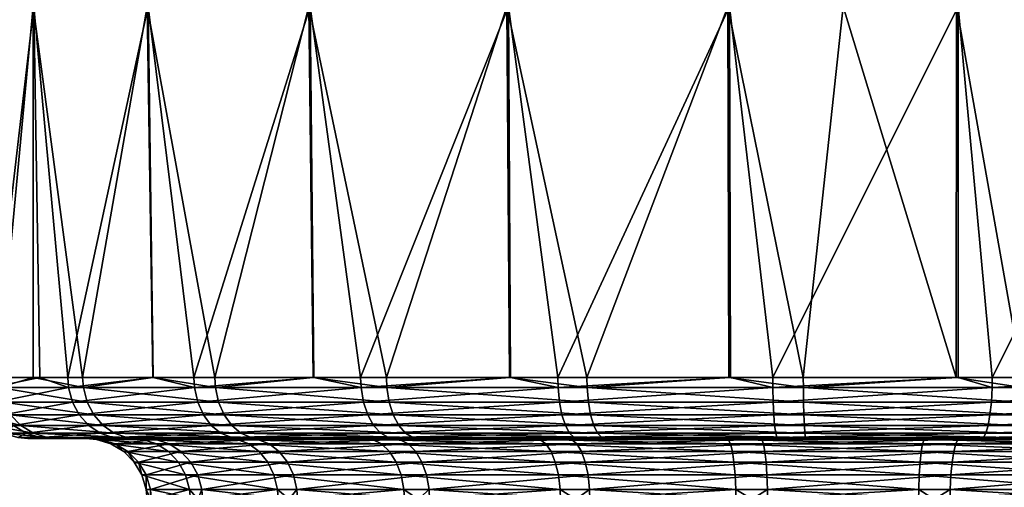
# Model space of a CAD drawing. Extents: x -0.107 to 0.107, y -0.233 to 0.018.
# Tile 23 of 256: x -0.095 to -0.071, y -0.047 to -0.036. Entities that reach past the tile are written whole.
import ezdxf

# ---------------------------------------------------------------- set-up
doc = ezdxf.new("R2010")
doc.units = 0
doc.layers.add('mesh', color=7, linetype='CONTINUOUS')

msp = doc.modelspace()

# ---------------------------------------------------------------- meshes
at = {"layer": 'mesh'}
mesh = msp.add_polyface(dxfattribs=at)
corners = [(-0.096319, -0.035507, 0.050863), (-0.095728, -0.044607, 0.047941), (-0.094871, -0.035507, 0.045441), (-0.087762, -0.03546, 0.024991), (-0.09327, -0.03546, 0.028147), (-0.093053, -0.035507, 0.028449), (-0.087904, -0.035322, 0.024672), (-0.093473, -0.035322, 0.027863), (-0.088028, -0.035102, 0.024394), (-0.09365, -0.035102, 0.027616), (-0.088125, -0.034813, 0.024176), (-0.09379, -0.034813, 0.027421), (-0.08819, -0.034474, 0.024029), (-0.093883, -0.034474, 0.02729), (-0.097756, -0.035507, 0.032599), (-0.09803, -0.03546, 0.032346), (-0.098286, -0.035322, 0.032109), (-0.098509, -0.035102, 0.031903), (-0.098685, -0.034813, 0.03174), (-0.092907, -0.034105, 0.026533), (-0.093249, -0.034105, 0.026762), (-0.095876, -0.034105, 0.028746), (-0.09619, -0.034105, 0.029012), (-0.094588, -0.034105, 0.02772), (-0.094915, -0.034105, 0.027971), (-0.095529, -0.035102, 0.078231), (-0.100244, -0.034813, 0.073744), (-0.095682, -0.034813, 0.078415), (-0.095334, -0.035322, 0.077997), (-0.100057, -0.035102, 0.073595), (-0.09511, -0.03546, 0.077729), (-0.099819, -0.035322, 0.073406), (-0.094871, -0.035507, 0.077444), (-0.099546, -0.03546, 0.073188), (-0.094868, -0.034105, 0.079366), (-0.094541, -0.034105, 0.079616), (-0.095785, -0.034474, 0.078538), (-0.09035, -0.034474, 0.082212), (-0.093201, -0.034105, 0.080572), (-0.090274, -0.034813, 0.082071), (-0.090161, -0.035102, 0.08186), (-0.090017, -0.035322, 0.081592), (-0.089851, -0.03546, 0.081285), (-0.089675, -0.035507, 0.080957), (-0.092069, -0.035507, 0.040577), (-0.101528, -0.035507, 0.037611), (-0.088104, -0.035507, 0.036605), (-0.092045, -0.035507, 0.066754), (-0.099254, -0.035507, 0.072957), (-0.094856, -0.035507, 0.061896), (-0.092562, -0.034105, 0.026308), (-0.091155, -0.034105, 0.025453), (-0.095559, -0.034105, 0.028483), (-0.095238, -0.034105, 0.028225), (-0.0965, -0.034105, 0.029283), (-0.093925, -0.034105, 0.027233), (-0.096456, -0.034105, 0.078057), (-0.095831, -0.034105, 0.078592), (-0.097665, -0.034105, 0.076939), (-0.097368, -0.034105, 0.077224), (-0.095513, -0.034105, 0.078854)]
mesh.append_faces([[corners[k] for k in face] for face in [(0, 1, 2, 2), (3, 4, 5, 5), (6, 7, 4, 4), (8, 9, 7, 7), (10, 11, 9, 9), (12, 13, 11, 11), (4, 14, 5, 5), (4, 15, 14, 14), (7, 15, 4, 4), (9, 16, 7, 7), (11, 17, 9, 9), (13, 18, 11, 11), (13, 19, 20, 20), (21, 22, 13, 13), (13, 23, 24, 24), (25, 26, 27, 27), (28, 29, 25, 25), (30, 31, 28, 28), (32, 33, 30, 30), (34, 35, 36, 36), (37, 36, 38, 38), (39, 27, 36, 36), (40, 25, 27, 27), (41, 28, 25, 25), (42, 30, 28, 28), (43, 32, 30, 30), (44, 45, 2, 2), (46, 14, 44, 44), (46, 5, 14, 14), (47, 48, 32, 32), (49, 48, 47, 47), (13, 50, 19, 19), (13, 51, 50, 50), (13, 52, 21, 21), (13, 53, 52, 52), (24, 53, 13, 13), (13, 22, 54, 54), (13, 55, 23, 23), (20, 55, 13, 13), (56, 57, 36, 36), (58, 59, 36, 36), (57, 60, 36, 36)]])
mesh = msp.add_polyface(dxfattribs=at)
corners = [(-0.092069, -0.035507, 0.040577), (-0.093657, -0.044607, 0.042965), (-0.091934, -0.044607, 0.040679), (-0.094871, -0.035507, 0.045441), (-0.092045, -0.035507, 0.066754), (-0.094019, -0.044607, 0.063678), (-0.094856, -0.035507, 0.061896), (-0.091924, -0.044607, 0.066669), (-0.095915, -0.044607, 0.058633), (-0.096314, -0.035507, 0.056476), (-0.094709, -0.044607, 0.061841), (-0.096497, -0.044607, 0.053275), (-0.096319, -0.035507, 0.050863), (-0.096151, -0.044607, 0.056458), (-0.094871, -0.044607, 0.045441), (-0.095728, -0.044607, 0.047941), (-0.096153, -0.044607, 0.050887), (-0.095708, -0.044858, 0.047946), (-0.093638, -0.044858, 0.042976), (-0.096476, -0.044858, 0.053275), (-0.095894, -0.044858, 0.058628), (-0.094, -0.044858, 0.063668), (-0.090912, -0.044858, 0.068078), (-0.090398, -0.044858, 0.038676), (-0.093906, -0.045212, 0.063618), (-0.095791, -0.045212, 0.058603), (-0.096369, -0.045212, 0.053277), (-0.095605, -0.045212, 0.047975), (-0.093546, -0.045212, 0.043029), (-0.090322, -0.045212, 0.03875)]
mesh.append_faces([[corners[k] for k in face] for face in [(0, 1, 2, 2), (0, 3, 1, 1), (4, 5, 6, 6), (4, 7, 5, 5), (6, 8, 9, 9), (6, 10, 8, 8), (5, 10, 6, 6), (9, 11, 12, 12), (9, 13, 11, 11), (8, 13, 9, 9), (3, 14, 1, 1), (3, 15, 14, 14), (12, 16, 15, 15), (11, 16, 12, 12), (14, 15, 17, 17), (18, 14, 17, 17), (16, 17, 15, 15), (16, 19, 17, 17), (11, 19, 16, 16), (13, 19, 11, 11), (13, 20, 19, 19), (8, 20, 13, 13), (10, 20, 8, 8), (10, 21, 20, 20), (5, 21, 10, 10), (7, 21, 5, 5), (7, 22, 21, 21), (18, 1, 14, 14), (18, 2, 1, 1), (23, 2, 18, 18), (24, 21, 22, 22), (25, 21, 24, 24), (25, 20, 21, 21), (26, 20, 25, 25), (26, 19, 20, 20), (27, 19, 26, 26), (27, 17, 19, 19), (28, 17, 27, 27), (28, 18, 17, 17), (29, 18, 28, 28), (29, 23, 18, 18)]])
mesh = msp.add_polyface(dxfattribs=at)
corners = [(-0.090413, -0.044607, 0.038661), (-0.092069, -0.035507, 0.040577), (-0.091934, -0.044607, 0.040679), (-0.088104, -0.035507, 0.036605), (-0.088, -0.044607, 0.036735), (-0.086202, -0.044607, 0.035299), (-0.083246, -0.035507, 0.033794), (-0.08318, -0.044607, 0.033941), (-0.08321, -0.035507, 0.073521), (-0.086835, -0.044607, 0.071599), (-0.088073, -0.035507, 0.070719), (-0.083155, -0.044607, 0.07341), (-0.090927, -0.044607, 0.068092), (-0.092045, -0.035507, 0.066754), (-0.087984, -0.044607, 0.070615), (-0.091924, -0.044607, 0.066669), (-0.090912, -0.044858, 0.068078), (-0.086824, -0.044858, 0.071582), (-0.081993, -0.044858, 0.073959), (-0.086191, -0.044858, 0.035317), (-0.090398, -0.044858, 0.038676), (-0.090693, -0.045529, 0.067879), (-0.090833, -0.045212, 0.068007), (-0.086765, -0.045212, 0.071493), (-0.086037, -0.045529, 0.035569), (-0.086135, -0.045212, 0.035408), (-0.090322, -0.045212, 0.03875), (-0.081193, -0.045529, 0.033393), (-0.093906, -0.045212, 0.063618), (-0.081249, -0.045212, 0.033212), (-0.087762, -0.03546, 0.024991), (-0.093053, -0.035507, 0.028449), (-0.08761, -0.035507, 0.025331), (-0.089851, -0.03546, 0.081285), (-0.083878, -0.035507, 0.083352), (-0.089675, -0.035507, 0.080957), (-0.083985, -0.03546, 0.083709), (-0.094871, -0.035507, 0.077444)]
mesh.append_faces([[corners[k] for k in face] for face in [(0, 1, 2, 2), (0, 3, 1, 1), (4, 3, 0, 0), (5, 3, 4, 4), (5, 6, 3, 3), (7, 6, 5, 5), (8, 9, 10, 10), (8, 11, 9, 9), (10, 12, 13, 13), (10, 14, 12, 12), (9, 14, 10, 10), (12, 15, 13, 13), (12, 16, 15, 15), (14, 16, 12, 12), (14, 17, 16, 16), (9, 17, 14, 14), (11, 17, 9, 9), (11, 18, 17, 17), (19, 4, 20, 20), (19, 5, 4, 4), (7, 5, 19, 19), (20, 0, 2, 2), (4, 0, 20, 20), (21, 22, 23, 23), (24, 25, 26, 26), (27, 25, 24, 24), (22, 17, 23, 23), (22, 16, 17, 17), (28, 16, 22, 22), (25, 20, 26, 26), (25, 19, 20, 20), (29, 19, 25, 25), (30, 31, 32, 32), (33, 34, 35, 35), (33, 36, 34, 34), (6, 31, 3, 3), (6, 32, 31, 31), (8, 35, 34, 34), (10, 35, 8, 8), (10, 37, 35, 35), (13, 37, 10, 10)]])
mesh = msp.add_polyface(dxfattribs=at)
corners = [(-0.081286, -0.044607, 0.03309), (-0.083246, -0.035507, 0.033794), (-0.08318, -0.044607, 0.033941), (-0.077826, -0.035507, 0.032337), (-0.0778, -0.044607, 0.032488), (-0.075975, -0.044607, 0.032172), (-0.075, -0.035507, 0.03215), (-0.072174, -0.035507, 0.074964), (-0.076724, -0.044607, 0.075081), (-0.077787, -0.035507, 0.074969), (-0.082, -0.044607, 0.073979), (-0.08321, -0.035507, 0.073521), (-0.077765, -0.044607, 0.074864), (-0.083155, -0.044607, 0.07341), (-0.081993, -0.044858, 0.073959), (-0.076723, -0.044858, 0.07506), (-0.075974, -0.044858, 0.032194), (-0.08128, -0.044858, 0.03311), (-0.086191, -0.044858, 0.035317), (-0.081958, -0.045212, 0.073858), (-0.086765, -0.045212, 0.071493), (-0.086824, -0.044858, 0.071582), (-0.081249, -0.045212, 0.033212), (-0.075969, -0.045212, 0.0323), (-0.08761, -0.035507, 0.025331), (-0.081652, -0.035507, 0.023372), (-0.081732, -0.03546, 0.023009), (-0.075421, -0.035507, 0.022653), (-0.075426, -0.03546, 0.022281), (-0.07775, -0.03546, 0.084902), (-0.071446, -0.035507, 0.084446), (-0.077717, -0.035507, 0.084531), (-0.077781, -0.035322, 0.08525), (-0.071403, -0.03546, 0.084816), (-0.083985, -0.03546, 0.083709), (-0.083878, -0.035507, 0.083352), (-0.084085, -0.035322, 0.084043), (-0.07543, -0.035322, 0.021932), (-0.081807, -0.035322, 0.022668)]
mesh.append_faces([[corners[k] for k in face] for face in [(0, 1, 2, 2), (0, 3, 1, 1), (4, 3, 0, 0), (5, 3, 4, 4), (5, 6, 3, 3), (7, 8, 9, 9), (9, 10, 11, 11), (9, 12, 10, 10), (8, 12, 9, 9), (10, 13, 11, 11), (10, 14, 13, 13), (12, 14, 10, 10), (12, 15, 14, 14), (8, 15, 12, 12), (16, 4, 17, 17), (16, 5, 4, 4), (17, 2, 18, 18), (17, 0, 2, 2), (4, 0, 17, 17), (19, 14, 15, 15), (20, 21, 14, 14), (22, 17, 18, 18), (23, 17, 22, 22), (23, 16, 17, 17), (24, 25, 26, 26), (25, 27, 28, 28), (29, 30, 31, 31), (32, 33, 29, 29), (34, 31, 35, 35), (34, 29, 31, 31), (36, 29, 34, 34), (36, 32, 29, 29), (28, 26, 25, 25), (28, 37, 26, 26), (37, 38, 26, 26), (3, 24, 1, 1), (3, 25, 24, 24), (6, 25, 3, 3), (6, 27, 25, 25), (9, 35, 31, 31), (11, 35, 9, 9)]])
mesh = msp.add_polyface(dxfattribs=at)
corners = [(-0.072224, -0.044607, 0.032474), (-0.075, -0.035507, 0.03215), (-0.075975, -0.044607, 0.032172), (-0.072213, -0.035507, 0.032332), (-0.070603, -0.044607, 0.032605), (-0.06679, -0.035507, 0.033779), (-0.066833, -0.044607, 0.033903), (-0.066754, -0.035507, 0.073506), (-0.071341, -0.044607, 0.074837), (-0.072174, -0.035507, 0.074964), (-0.066774, -0.044607, 0.073441), (-0.072178, -0.044607, 0.074875), (-0.076724, -0.044607, 0.075081), (-0.076723, -0.044858, 0.07506), (-0.071344, -0.044858, 0.074816), (-0.066195, -0.044858, 0.073242), (-0.065517, -0.044858, 0.034378), (-0.070608, -0.044858, 0.032625), (-0.075974, -0.044858, 0.032194), (-0.070668, -0.045529, 0.032915), (-0.070629, -0.045212, 0.032729), (-0.075969, -0.045212, 0.0323), (-0.065647, -0.045529, 0.034644), (-0.065564, -0.045212, 0.034474), (-0.071362, -0.045212, 0.074711), (-0.066239, -0.045212, 0.073145), (-0.076714, -0.045212, 0.074954), (-0.069102, -0.03546, 0.022837), (-0.075421, -0.035507, 0.022653), (-0.069172, -0.035507, 0.023203), (-0.075426, -0.03546, 0.022281), (-0.06302, -0.03546, 0.024655), (-0.07775, -0.03546, 0.084902), (-0.071403, -0.03546, 0.084816), (-0.071446, -0.035507, 0.084446), (-0.065319, -0.035507, 0.0831), (-0.077787, -0.035507, 0.074969), (-0.077717, -0.035507, 0.084531)]
mesh.append_faces([[corners[k] for k in face] for face in [(0, 1, 2, 2), (0, 3, 1, 1), (4, 3, 0, 0), (4, 5, 3, 3), (6, 5, 4, 4), (7, 8, 9, 9), (7, 10, 8, 8), (9, 11, 12, 12), (8, 11, 9, 9), (11, 13, 12, 12), (11, 14, 13, 13), (8, 14, 11, 11), (10, 14, 8, 8), (10, 15, 14, 14), (16, 6, 17, 17), (17, 0, 18, 18), (17, 4, 0, 0), (6, 4, 17, 17), (0, 2, 18, 18), (19, 20, 21, 21), (22, 23, 20, 20), (24, 15, 25, 25), (24, 14, 15, 15), (26, 14, 24, 24), (26, 13, 14, 14), (20, 18, 21, 21), (20, 17, 18, 18), (23, 17, 20, 20), (23, 16, 17, 17), (27, 28, 29, 29), (27, 30, 28, 28), (31, 27, 29, 29), (32, 33, 34, 34), (35, 34, 33, 33), (9, 35, 7, 7), (9, 34, 35, 35), (36, 34, 9, 9), (3, 28, 1, 1), (3, 29, 28, 28), (5, 29, 3, 3), (36, 37, 34, 34)]])
mesh = msp.add_polyface(dxfattribs=at)
corners = [(-0.081593, -0.046086, 0.072798), (-0.081511, -0.046107, 0.072561), (-0.086148, -0.046086, 0.070557), (-0.080921, -0.046086, 0.034284), (-0.08542, -0.046107, 0.036579), (-0.080847, -0.046107, 0.034524), (-0.085551, -0.046086, 0.036365), (-0.081708, -0.045979, 0.073133), (-0.086343, -0.045979, 0.070852), (-0.085735, -0.045979, 0.036063), (-0.081024, -0.045979, 0.033946), (-0.081812, -0.04579, 0.073432), (-0.086517, -0.04579, 0.071117), (-0.081117, -0.04579, 0.033642), (-0.0859, -0.04579, 0.035792), (-0.081897, -0.045529, 0.073679), (-0.086661, -0.045529, 0.071335), (-0.081193, -0.045529, 0.033393), (-0.086037, -0.045529, 0.035569), (-0.081958, -0.045212, 0.073858), (-0.086765, -0.045212, 0.071493), (-0.081249, -0.045212, 0.033212), (-0.086135, -0.045212, 0.035408), (-0.081993, -0.044858, 0.073959), (-0.081753, -0.046107, 0.036239), (-0.077017, -0.046107, 0.035085), (-0.086702, -0.046107, 0.068204), (-0.082536, -0.046107, 0.070737), (-0.08601, -0.046107, 0.070347), (-0.081662, -0.046128, 0.036473), (-0.085881, -0.046128, 0.038783), (-0.082435, -0.046128, 0.070507), (-0.086544, -0.046128, 0.068009), (-0.081982, -0.047002, 0.069481), (-0.085961, -0.046685, 0.067282), (-0.082059, -0.046685, 0.069655), (-0.085219, -0.047002, 0.039688), (-0.081325, -0.046685, 0.037342), (-0.085331, -0.046685, 0.039535), (-0.081257, -0.047002, 0.037519), (-0.086124, -0.046424, 0.067486), (-0.082164, -0.046424, 0.069894), (-0.08142, -0.046424, 0.037099), (-0.085485, -0.046424, 0.039324), (-0.086323, -0.046234, 0.067733), (-0.082292, -0.046234, 0.070184), (-0.081534, -0.046234, 0.036803), (-0.085672, -0.046234, 0.039068), (-0.076951, -0.046234, 0.035686), (-0.07699, -0.046128, 0.035334)]
mesh.append_faces([[corners[k] for k in face] for face in [(0, 1, 2, 2), (3, 4, 5, 5), (6, 4, 3, 3), (2, 7, 0, 0), (2, 8, 7, 7), (3, 9, 6, 6), (3, 10, 9, 9), (8, 11, 7, 7), (8, 12, 11, 11), (10, 13, 14, 14), (12, 15, 11, 11), (12, 16, 15, 15), (13, 17, 18, 18), (16, 19, 15, 15), (16, 20, 19, 19), (17, 21, 22, 22), (20, 23, 19, 19), (24, 5, 4, 4), (25, 5, 24, 24), (26, 1, 27, 27), (26, 28, 1, 1), (29, 24, 30, 30), (29, 25, 24, 24), (31, 26, 27, 27), (32, 26, 31, 31), (33, 34, 35, 35), (36, 37, 38, 38), (39, 37, 36, 36), (35, 40, 41, 41), (34, 40, 35, 35), (38, 42, 43, 43), (37, 42, 38, 38), (41, 44, 45, 45), (40, 44, 41, 41), (43, 46, 47, 47), (42, 46, 43, 43), (42, 48, 46, 46), (45, 32, 31, 31), (44, 32, 45, 45), (46, 29, 47, 47), (46, 49, 29, 29)]])
mesh = msp.add_polyface(dxfattribs=at)
corners = [(-0.081593, -0.046086, 0.072798), (-0.076604, -0.046107, 0.073586), (-0.081511, -0.046107, 0.072561), (-0.076624, -0.046086, 0.073836), (-0.075919, -0.046086, 0.03342), (-0.080847, -0.046107, 0.034524), (-0.075907, -0.046107, 0.033671), (-0.080921, -0.046086, 0.034284), (-0.076653, -0.045979, 0.074189), (-0.081708, -0.045979, 0.073133), (-0.081024, -0.045979, 0.033946), (-0.075935, -0.045979, 0.033067), (-0.076678, -0.04579, 0.074505), (-0.081812, -0.04579, 0.073432), (-0.081117, -0.04579, 0.033642), (-0.075949, -0.04579, 0.03275), (-0.076699, -0.045529, 0.074765), (-0.081897, -0.045529, 0.073679), (-0.081193, -0.045529, 0.033393), (-0.075961, -0.045529, 0.032489), (-0.076714, -0.045212, 0.074954), (-0.081958, -0.045212, 0.073858), (-0.081249, -0.045212, 0.033212), (-0.075969, -0.045212, 0.0323), (-0.076723, -0.044858, 0.07506), (-0.077017, -0.046107, 0.035085), (-0.082536, -0.046107, 0.070737), (-0.077857, -0.046107, 0.072105), (-0.07699, -0.046128, 0.035334), (-0.081662, -0.046128, 0.036473), (-0.072143, -0.046107, 0.035195), (-0.077819, -0.046128, 0.071857), (-0.082435, -0.046128, 0.070507), (-0.077647, -0.047002, 0.070749), (-0.082059, -0.046685, 0.069655), (-0.077676, -0.046685, 0.070936), (-0.081257, -0.047002, 0.037519), (-0.076889, -0.046685, 0.036261), (-0.081325, -0.046685, 0.037342), (-0.076869, -0.047002, 0.036449), (-0.082164, -0.046424, 0.069894), (-0.077716, -0.046424, 0.071194), (-0.076917, -0.046424, 0.036001), (-0.08142, -0.046424, 0.037099), (-0.082292, -0.046234, 0.070184), (-0.077765, -0.046234, 0.071508), (-0.076951, -0.046234, 0.035686), (-0.081534, -0.046234, 0.036803), (-0.072181, -0.046128, 0.035443)]
mesh.append_faces([[corners[k] for k in face] for face in [(0, 1, 2, 2), (3, 1, 0, 0), (4, 5, 6, 6), (7, 5, 4, 4), (0, 8, 3, 3), (0, 9, 8, 8), (4, 10, 7, 7), (4, 11, 10, 10), (9, 12, 8, 8), (9, 13, 12, 12), (11, 14, 10, 10), (11, 15, 14, 14), (13, 16, 12, 12), (13, 17, 16, 16), (15, 18, 14, 14), (15, 19, 18, 18), (17, 20, 16, 16), (17, 21, 20, 20), (19, 22, 18, 18), (19, 23, 22, 22), (21, 24, 20, 20), (25, 6, 5, 5), (26, 1, 27, 27), (26, 2, 1, 1), (28, 25, 29, 29), (28, 30, 25, 25), (31, 26, 27, 27), (32, 26, 31, 31), (33, 34, 35, 35), (36, 37, 38, 38), (39, 37, 36, 36), (35, 40, 41, 41), (34, 40, 35, 35), (38, 42, 43, 43), (37, 42, 38, 38), (41, 44, 45, 45), (40, 44, 41, 41), (42, 46, 43, 43), (45, 32, 31, 31), (44, 32, 45, 45), (46, 28, 47, 47), (46, 48, 28, 28)]])
mesh = msp.add_polyface(dxfattribs=at)
corners = [(-0.0947, -0.046086, 0.058343), (-0.094456, -0.046107, 0.058285), (-0.094883, -0.046107, 0.05581), (-0.092692, -0.046107, 0.062978), (-0.092914, -0.046086, 0.063095), (-0.094524, -0.046086, 0.048272), (-0.094997, -0.046107, 0.053301), (-0.094282, -0.046107, 0.048339), (-0.095248, -0.046086, 0.053297), (-0.095044, -0.045979, 0.058425), (-0.093227, -0.045979, 0.06326), (-0.095602, -0.045979, 0.053291), (-0.094865, -0.045979, 0.048178), (-0.092573, -0.046086, 0.043586), (-0.09288, -0.045979, 0.04341), (-0.095352, -0.04579, 0.058499), (-0.093507, -0.04579, 0.063408), (-0.095919, -0.04579, 0.053285), (-0.095171, -0.04579, 0.048094), (-0.093155, -0.04579, 0.043252), (-0.093738, -0.045529, 0.06353), (-0.095607, -0.045529, 0.058559), (-0.09618, -0.045529, 0.05328), (-0.095423, -0.045529, 0.048025), (-0.093382, -0.045529, 0.043123), (-0.093906, -0.045212, 0.063618), (-0.095791, -0.045212, 0.058603), (-0.096369, -0.045212, 0.053277), (-0.095605, -0.045212, 0.047975), (-0.093546, -0.045212, 0.043029), (-0.093566, -0.046107, 0.055667), (-0.093455, -0.046107, 0.050793)]
mesh.append_faces([[corners[k] for k in face] for face in [(0, 1, 2, 2), (0, 3, 1, 1), (4, 3, 0, 0), (5, 6, 7, 7), (8, 6, 5, 5), (8, 2, 6, 6), (0, 2, 8, 8), (0, 9, 10, 10), (8, 9, 0, 0), (8, 11, 9, 9), (5, 11, 8, 8), (5, 12, 11, 11), (13, 12, 5, 5), (13, 14, 12, 12), (9, 15, 16, 16), (11, 15, 9, 9), (11, 17, 15, 15), (12, 17, 11, 11), (12, 18, 17, 17), (14, 18, 12, 12), (14, 19, 18, 18), (15, 20, 16, 16), (15, 21, 20, 20), (17, 21, 15, 15), (17, 22, 21, 21), (18, 22, 17, 17), (18, 23, 22, 22), (19, 23, 18, 18), (19, 24, 23, 23), (21, 25, 20, 20), (21, 26, 25, 25), (22, 26, 21, 21), (22, 27, 26, 26), (23, 27, 22, 22), (23, 28, 27, 27), (24, 28, 23, 23), (24, 29, 28, 28), (30, 2, 1, 1), (30, 6, 2, 2), (31, 6, 30, 30), (31, 7, 6, 6)]])
mesh = msp.add_polyface(dxfattribs=at)
corners = [(-0.092914, -0.046086, 0.063095), (-0.089816, -0.046107, 0.067085), (-0.092692, -0.046107, 0.062978), (-0.092573, -0.046086, 0.043586), (-0.094282, -0.046107, 0.048339), (-0.092355, -0.046107, 0.043711), (-0.094524, -0.046086, 0.048272), (-0.0947, -0.046086, 0.058343), (-0.093227, -0.045979, 0.06326), (-0.089518, -0.046086, 0.039532), (-0.09288, -0.045979, 0.04341), (-0.093507, -0.04579, 0.063408), (-0.090499, -0.04579, 0.067704), (-0.095044, -0.045979, 0.058425), (-0.089772, -0.045979, 0.039285), (-0.093155, -0.04579, 0.043252), (-0.093738, -0.045529, 0.06353), (-0.090693, -0.045529, 0.067879), (-0.089999, -0.04579, 0.039064), (-0.093382, -0.045529, 0.043123), (-0.093906, -0.045212, 0.063618), (-0.090833, -0.045212, 0.068007), (-0.090186, -0.045529, 0.038882), (-0.093546, -0.045212, 0.043029), (-0.090322, -0.045212, 0.03875), (-0.092087, -0.046107, 0.046114), (-0.093455, -0.046107, 0.050793), (-0.093566, -0.046107, 0.055667), (-0.092411, -0.046107, 0.060404), (-0.094456, -0.046107, 0.058285), (-0.093207, -0.046128, 0.050832), (-0.093316, -0.046128, 0.05564), (-0.091857, -0.046128, 0.046215), (-0.092177, -0.046128, 0.060313), (-0.092201, -0.047002, 0.055519), (-0.092286, -0.046685, 0.050974), (-0.09239, -0.046685, 0.055539), (-0.092099, -0.047002, 0.051003), (-0.091004, -0.046685, 0.046591), (-0.092649, -0.046424, 0.055568), (-0.091308, -0.046685, 0.059976), (-0.092544, -0.046424, 0.050934), (-0.091243, -0.046424, 0.046486), (-0.091552, -0.046424, 0.06007), (-0.092964, -0.046234, 0.055602), (-0.091847, -0.046234, 0.060185), (-0.092857, -0.046234, 0.050886), (-0.091533, -0.046234, 0.046358)]
mesh.append_faces([[corners[k] for k in face] for face in [(0, 1, 2, 2), (3, 4, 5, 5), (6, 4, 3, 3), (7, 8, 0, 0), (9, 10, 3, 3), (8, 11, 12, 12), (13, 11, 8, 8), (14, 15, 10, 10), (11, 16, 17, 17), (18, 19, 15, 15), (16, 20, 21, 21), (22, 23, 19, 19), (22, 24, 23, 23), (25, 4, 26, 26), (25, 5, 4, 4), (27, 2, 28, 28), (27, 29, 2, 2), (30, 26, 31, 31), (30, 25, 26, 26), (32, 25, 30, 30), (33, 27, 28, 28), (31, 27, 33, 33), (31, 26, 27, 27), (34, 35, 36, 36), (37, 38, 35, 35), (36, 39, 40, 40), (36, 41, 39, 39), (35, 41, 36, 36), (35, 42, 41, 41), (43, 44, 45, 45), (39, 44, 43, 43), (39, 46, 44, 44), (41, 46, 39, 39), (41, 47, 46, 46), (42, 47, 41, 41), (45, 31, 33, 33), (44, 31, 45, 45), (44, 30, 31, 31), (46, 30, 44, 44), (46, 32, 30, 30), (47, 32, 46, 46)]])
mesh = msp.add_polyface(dxfattribs=at)
corners = [(-0.090002, -0.046086, 0.067253), (-0.089816, -0.046107, 0.067085), (-0.092914, -0.046086, 0.063095), (-0.08601, -0.046107, 0.070347), (-0.089518, -0.046086, 0.039532), (-0.092355, -0.046107, 0.043711), (-0.089338, -0.046107, 0.039707), (-0.092573, -0.046086, 0.043586), (-0.090264, -0.045979, 0.067491), (-0.093227, -0.045979, 0.06326), (-0.089772, -0.045979, 0.039285), (-0.09288, -0.045979, 0.04341), (-0.090499, -0.04579, 0.067704), (-0.089999, -0.04579, 0.039064), (-0.093155, -0.04579, 0.043252), (-0.085735, -0.045979, 0.036063), (-0.090693, -0.045529, 0.067879), (-0.086661, -0.045529, 0.071335), (-0.093507, -0.04579, 0.063408), (-0.090186, -0.045529, 0.038882), (-0.093382, -0.045529, 0.043123), (-0.0859, -0.04579, 0.035792), (-0.093738, -0.045529, 0.06353), (-0.090833, -0.045212, 0.068007), (-0.086037, -0.045529, 0.035569), (-0.090322, -0.045212, 0.03875), (-0.089554, -0.046107, 0.041948), (-0.092087, -0.046107, 0.046114), (-0.092411, -0.046107, 0.060404), (-0.09007, -0.046107, 0.06468), (-0.092692, -0.046107, 0.062978), (-0.091857, -0.046128, 0.046215), (-0.089358, -0.046128, 0.042106), (-0.089867, -0.046128, 0.064531), (-0.092177, -0.046128, 0.060313), (-0.088962, -0.047002, 0.063869), (-0.091308, -0.046685, 0.059976), (-0.089115, -0.046685, 0.063981), (-0.091131, -0.047002, 0.059907), (-0.09239, -0.046685, 0.055539), (-0.090831, -0.047002, 0.046668), (-0.088632, -0.046685, 0.04269), (-0.091004, -0.046685, 0.046591), (-0.091552, -0.046424, 0.06007), (-0.089326, -0.046424, 0.064135), (-0.092649, -0.046424, 0.055568), (-0.091243, -0.046424, 0.046486), (-0.092286, -0.046685, 0.050974), (-0.088836, -0.046424, 0.042526), (-0.091847, -0.046234, 0.060185), (-0.089582, -0.046234, 0.064322), (-0.089083, -0.046234, 0.042327), (-0.091533, -0.046234, 0.046358)]
mesh.append_faces([[corners[k] for k in face] for face in [(0, 1, 2, 2), (0, 3, 1, 1), (4, 5, 6, 6), (7, 5, 4, 4), (2, 8, 0, 0), (2, 9, 8, 8), (4, 10, 11, 11), (9, 12, 8, 8), (10, 13, 14, 14), (15, 13, 10, 10), (12, 16, 17, 17), (18, 16, 12, 12), (13, 19, 20, 20), (21, 19, 13, 13), (22, 23, 16, 16), (24, 25, 19, 19), (26, 5, 27, 27), (26, 6, 5, 5), (28, 1, 29, 29), (28, 30, 1, 1), (31, 26, 27, 27), (32, 26, 31, 31), (33, 28, 29, 29), (34, 28, 33, 33), (35, 36, 37, 37), (38, 39, 36, 36), (40, 41, 42, 42), (37, 43, 44, 44), (36, 43, 37, 37), (36, 45, 43, 43), (42, 46, 47, 47), (42, 48, 46, 46), (41, 48, 42, 42), (44, 49, 50, 50), (43, 49, 44, 44), (46, 51, 52, 52), (48, 51, 46, 46), (50, 34, 33, 33), (49, 34, 50, 50), (52, 32, 31, 31), (51, 32, 52, 52)]])
mesh = msp.add_polyface(dxfattribs=at)
corners = [(-0.086148, -0.046086, 0.070557), (-0.08601, -0.046107, 0.070347), (-0.090002, -0.046086, 0.067253), (-0.081511, -0.046107, 0.072561), (-0.085551, -0.046086, 0.036365), (-0.089338, -0.046107, 0.039707), (-0.08542, -0.046107, 0.036579), (-0.089518, -0.046086, 0.039532), (-0.086343, -0.045979, 0.070852), (-0.090264, -0.045979, 0.067491), (-0.089772, -0.045979, 0.039285), (-0.085735, -0.045979, 0.036063), (-0.086517, -0.04579, 0.071117), (-0.090499, -0.04579, 0.067704), (-0.0859, -0.04579, 0.035792), (-0.089999, -0.04579, 0.039064), (-0.081024, -0.045979, 0.033946), (-0.086661, -0.045529, 0.071335), (-0.086037, -0.045529, 0.035569), (-0.090186, -0.045529, 0.038882), (-0.081117, -0.04579, 0.033642), (-0.090693, -0.045529, 0.067879), (-0.086765, -0.045212, 0.071493), (-0.086029, -0.046107, 0.03858), (-0.089554, -0.046107, 0.041948), (-0.081753, -0.046107, 0.036239), (-0.09007, -0.046107, 0.06468), (-0.086702, -0.046107, 0.068204), (-0.089816, -0.046107, 0.067085), (-0.089358, -0.046128, 0.042106), (-0.085881, -0.046128, 0.038783), (-0.086544, -0.046128, 0.068009), (-0.089867, -0.046128, 0.064531), (-0.085842, -0.047002, 0.067135), (-0.089115, -0.046685, 0.063981), (-0.085961, -0.046685, 0.067282), (-0.088484, -0.047002, 0.042808), (-0.085331, -0.046685, 0.039535), (-0.088632, -0.046685, 0.04269), (-0.089326, -0.046424, 0.064135), (-0.086124, -0.046424, 0.067486), (-0.085485, -0.046424, 0.039324), (-0.088836, -0.046424, 0.042526), (-0.089582, -0.046234, 0.064322), (-0.086323, -0.046234, 0.067733), (-0.085672, -0.046234, 0.039068), (-0.089083, -0.046234, 0.042327), (-0.081662, -0.046128, 0.036473)]
mesh.append_faces([[corners[k] for k in face] for face in [(0, 1, 2, 2), (0, 3, 1, 1), (4, 5, 6, 6), (7, 5, 4, 4), (2, 8, 0, 0), (2, 9, 8, 8), (4, 10, 7, 7), (4, 11, 10, 10), (9, 12, 8, 8), (9, 13, 12, 12), (11, 14, 15, 15), (16, 14, 11, 11), (13, 17, 12, 12), (14, 18, 19, 19), (20, 18, 14, 14), (21, 22, 17, 17), (23, 5, 24, 24), (23, 6, 5, 5), (25, 6, 23, 23), (26, 1, 27, 27), (26, 28, 1, 1), (29, 23, 24, 24), (30, 23, 29, 29), (30, 25, 23, 23), (31, 26, 27, 27), (32, 26, 31, 31), (33, 34, 35, 35), (36, 37, 38, 38), (35, 39, 40, 40), (34, 39, 35, 35), (38, 41, 42, 42), (37, 41, 38, 38), (40, 43, 44, 44), (39, 43, 40, 40), (42, 45, 46, 46), (41, 45, 42, 42), (44, 32, 31, 31), (43, 32, 44, 44), (46, 30, 29, 29), (45, 30, 46, 46), (45, 47, 30, 30)]])
mesh = msp.add_polyface(dxfattribs=at)
corners = [(-0.076624, -0.046086, 0.073836), (-0.071596, -0.046107, 0.073358), (-0.076604, -0.046107, 0.073586), (-0.071553, -0.046086, 0.073606), (-0.070859, -0.046086, 0.033827), (-0.075907, -0.046107, 0.033671), (-0.07091, -0.046107, 0.034073), (-0.075919, -0.046086, 0.03342), (-0.071493, -0.045979, 0.073955), (-0.076653, -0.045979, 0.074189), (-0.075935, -0.045979, 0.033067), (-0.070786, -0.045979, 0.033481), (-0.071439, -0.04579, 0.074267), (-0.076678, -0.04579, 0.074505), (-0.075949, -0.04579, 0.03275), (-0.070721, -0.04579, 0.03317), (-0.071395, -0.045529, 0.074524), (-0.076699, -0.045529, 0.074765), (-0.075961, -0.045529, 0.032489), (-0.070668, -0.045529, 0.032915), (-0.071362, -0.045212, 0.074711), (-0.076714, -0.045212, 0.074954), (-0.075969, -0.045212, 0.0323), (-0.072143, -0.046107, 0.035195), (-0.077017, -0.046107, 0.035085), (-0.077857, -0.046107, 0.072105), (-0.072983, -0.046107, 0.072216), (-0.072181, -0.046128, 0.035443), (-0.07699, -0.046128, 0.035334), (-0.07301, -0.046128, 0.071966), (-0.077819, -0.046128, 0.071857), (-0.073131, -0.047002, 0.070852), (-0.077676, -0.046685, 0.070936), (-0.073111, -0.046685, 0.07104), (-0.076869, -0.047002, 0.036449), (-0.072324, -0.046685, 0.036364), (-0.076889, -0.046685, 0.036261), (-0.072353, -0.047002, 0.036552), (-0.067941, -0.046685, 0.037646), (-0.077716, -0.046424, 0.071194), (-0.073083, -0.046424, 0.071299), (-0.072284, -0.046424, 0.036106), (-0.076917, -0.046424, 0.036001), (-0.077765, -0.046234, 0.071508), (-0.073049, -0.046234, 0.071615), (-0.072235, -0.046234, 0.035793), (-0.076951, -0.046234, 0.035686)]
mesh.append_faces([[corners[k] for k in face] for face in [(0, 1, 2, 2), (3, 1, 0, 0), (4, 5, 6, 6), (7, 5, 4, 4), (0, 8, 3, 3), (0, 9, 8, 8), (4, 10, 7, 7), (4, 11, 10, 10), (9, 12, 8, 8), (9, 13, 12, 12), (11, 14, 10, 10), (11, 15, 14, 14), (13, 16, 12, 12), (13, 17, 16, 16), (15, 18, 14, 14), (15, 19, 18, 18), (17, 20, 16, 16), (17, 21, 20, 20), (19, 22, 18, 18), (23, 5, 24, 24), (23, 6, 5, 5), (25, 1, 26, 26), (25, 2, 1, 1), (27, 23, 28, 28), (29, 25, 26, 26), (30, 25, 29, 29), (31, 32, 33, 33), (34, 35, 36, 36), (37, 35, 34, 34), (37, 38, 35, 35), (33, 39, 40, 40), (32, 39, 33, 33), (36, 41, 42, 42), (35, 41, 36, 36), (40, 43, 44, 44), (39, 43, 40, 40), (42, 45, 46, 46), (41, 45, 42, 42), (44, 30, 29, 29), (43, 30, 44, 44), (45, 27, 46, 46)]])
mesh = msp.add_polyface(dxfattribs=at)
corners = [(-0.071553, -0.046086, 0.073606), (-0.066802, -0.046107, 0.071893), (-0.071596, -0.046107, 0.073358), (-0.066699, -0.046086, 0.072122), (-0.066059, -0.046086, 0.03548), (-0.07091, -0.046107, 0.034073), (-0.06617, -0.046107, 0.035705), (-0.070859, -0.046086, 0.033827), (-0.066554, -0.045979, 0.072445), (-0.071493, -0.045979, 0.073955), (-0.070786, -0.045979, 0.033481), (-0.065903, -0.045979, 0.035162), (-0.066424, -0.04579, 0.072734), (-0.071439, -0.04579, 0.074267), (-0.070721, -0.04579, 0.03317), (-0.065763, -0.04579, 0.034878), (-0.066317, -0.045529, 0.072972), (-0.071395, -0.045529, 0.074524), (-0.070668, -0.045529, 0.032915), (-0.065647, -0.045529, 0.034644), (-0.066239, -0.045212, 0.073145), (-0.071362, -0.045212, 0.074711), (-0.070629, -0.045212, 0.032729), (-0.067464, -0.046107, 0.036563), (-0.072143, -0.046107, 0.035195), (-0.072983, -0.046107, 0.072216), (-0.068247, -0.046107, 0.071062), (-0.072181, -0.046128, 0.035443), (-0.067565, -0.046128, 0.036793), (-0.068338, -0.046128, 0.070827), (-0.07301, -0.046128, 0.071966), (-0.068743, -0.047002, 0.069782), (-0.073111, -0.046685, 0.07104), (-0.068675, -0.046685, 0.069958), (-0.068018, -0.047002, 0.037819), (-0.067941, -0.046685, 0.037646), (-0.072353, -0.047002, 0.036552), (-0.073083, -0.046424, 0.071299), (-0.06858, -0.046424, 0.070202), (-0.072324, -0.046685, 0.036364), (-0.067836, -0.046424, 0.037407), (-0.072284, -0.046424, 0.036106), (-0.073049, -0.046234, 0.071615), (-0.068466, -0.046234, 0.070497), (-0.067708, -0.046234, 0.037117), (-0.072235, -0.046234, 0.035793)]
mesh.append_faces([[corners[k] for k in face] for face in [(0, 1, 2, 2), (3, 1, 0, 0), (4, 5, 6, 6), (7, 5, 4, 4), (0, 8, 3, 3), (0, 9, 8, 8), (4, 10, 7, 7), (4, 11, 10, 10), (9, 12, 8, 8), (9, 13, 12, 12), (11, 14, 10, 10), (11, 15, 14, 14), (13, 16, 12, 12), (13, 17, 16, 16), (15, 18, 14, 14), (15, 19, 18, 18), (17, 20, 16, 16), (17, 21, 20, 20), (19, 22, 18, 18), (23, 5, 24, 24), (23, 6, 5, 5), (25, 1, 26, 26), (25, 2, 1, 1), (27, 23, 24, 24), (28, 23, 27, 27), (29, 25, 26, 26), (30, 25, 29, 29), (31, 32, 33, 33), (34, 35, 36, 36), (33, 37, 38, 38), (32, 37, 33, 33), (39, 40, 41, 41), (35, 40, 39, 39), (38, 42, 43, 43), (37, 42, 38, 38), (41, 44, 45, 45), (40, 44, 41, 41), (43, 30, 29, 29), (42, 30, 43, 43), (45, 28, 27, 27), (44, 28, 45, 45)]])
mesh = msp.add_polyface(dxfattribs=at)
corners = [(-0.089874, -0.0614, 0.062238), (-0.095054, -0.0614, 0.06339), (-0.090726, -0.0614, 0.060181), (-0.093685, -0.0614, 0.066008), (-0.0885, -0.0614, 0.064029), (-0.091013, -0.047607, 0.059861), (-0.090819, -0.047607, 0.060214), (-0.09159, -0.0614, 0.058096), (-0.091979, -0.047607, 0.055896), (-0.09188, -0.0614, 0.055888), (-0.092075, -0.047607, 0.055505), (-0.092175, -0.0614, 0.05365), (-0.091982, -0.047607, 0.051425), (-0.091884, -0.0614, 0.051443), (-0.091973, -0.047607, 0.051023), (-0.09159, -0.0614, 0.049205), (-0.090827, -0.047607, 0.047106), (-0.090738, -0.0614, 0.047148), (-0.090714, -0.047607, 0.046719), (-0.089874, -0.0614, 0.045063), (-0.088877, -0.047356, 0.063806), (-0.091032, -0.047356, 0.059869), (-0.092096, -0.047356, 0.055507), (-0.091994, -0.047356, 0.051019), (-0.090734, -0.047356, 0.046711), (-0.091131, -0.047002, 0.059907), (-0.092201, -0.047002, 0.055519), (-0.092099, -0.047002, 0.051003), (-0.090831, -0.047002, 0.046668), (-0.088484, -0.047002, 0.042808), (-0.091308, -0.046685, 0.059976), (-0.088962, -0.047002, 0.063869), (-0.09239, -0.046685, 0.055539), (-0.092286, -0.046685, 0.050974), (-0.091004, -0.046685, 0.046591), (-0.087145, -0.0614, 0.065795), (-0.091286, -0.0614, 0.069094), (-0.09142, -0.0614, 0.068969)]
mesh.append_faces([[corners[k] for k in face] for face in [(0, 1, 2, 2), (0, 3, 1, 1), (4, 3, 0, 0), (2, 5, 6, 6), (7, 5, 2, 2), (7, 8, 5, 5), (9, 8, 7, 7), (9, 10, 8, 8), (11, 10, 9, 9), (11, 12, 10, 10), (13, 12, 11, 11), (13, 14, 12, 12), (15, 14, 13, 13), (15, 16, 14, 14), (17, 16, 15, 15), (17, 18, 16, 16), (19, 18, 17, 17), (20, 6, 21, 21), (21, 8, 22, 22), (21, 5, 8, 8), (6, 5, 21, 21), (22, 12, 23, 23), (22, 10, 12, 12), (8, 10, 22, 22), (23, 16, 24, 24), (23, 14, 16, 16), (12, 14, 23, 23), (16, 18, 24, 24), (21, 25, 20, 20), (21, 26, 25, 25), (22, 26, 21, 21), (22, 27, 26, 26), (23, 27, 22, 22), (23, 28, 27, 27), (24, 28, 23, 23), (24, 29, 28, 28), (25, 30, 31, 31), (26, 32, 25, 25), (27, 33, 26, 26), (28, 34, 27, 27), (35, 36, 37, 37)]])
mesh = msp.add_polyface(dxfattribs=at)
corners = [(-0.088519, -0.0614, 0.043297), (-0.088385, -0.047607, 0.042888), (-0.088594, -0.047607, 0.043232), (-0.087145, -0.0614, 0.041506), (-0.085435, -0.047607, 0.040069), (-0.085378, -0.0614, 0.04015), (-0.085144, -0.047607, 0.039791), (-0.083587, -0.0614, 0.038776), (-0.081564, -0.047607, 0.037831), (-0.081531, -0.0614, 0.037924), (-0.081211, -0.047607, 0.037638), (-0.079445, -0.0614, 0.037061), (-0.077246, -0.047607, 0.036671), (-0.077631, -0.047356, 0.070644), (-0.081545, -0.047607, 0.069478), (-0.08194, -0.047356, 0.069384), (-0.077628, -0.047607, 0.070623), (-0.085418, -0.047607, 0.067244), (-0.085775, -0.047356, 0.067052), (-0.081931, -0.047607, 0.069365), (-0.088582, -0.047607, 0.064085), (-0.088877, -0.047356, 0.063806), (-0.085762, -0.047607, 0.067035), (-0.08886, -0.047607, 0.063794), (-0.090819, -0.047607, 0.060214), (-0.090734, -0.047356, 0.046711), (-0.088402, -0.047356, 0.042875), (-0.090714, -0.047607, 0.046719), (-0.085156, -0.047356, 0.039774), (-0.081218, -0.047356, 0.037618), (-0.081982, -0.047002, 0.069481), (-0.085842, -0.047002, 0.067135), (-0.088962, -0.047002, 0.063869), (-0.091131, -0.047002, 0.059907), (-0.088484, -0.047002, 0.042808), (-0.085219, -0.047002, 0.039688), (-0.081257, -0.047002, 0.037519), (-0.076869, -0.047002, 0.036449), (-0.082059, -0.046685, 0.069655), (-0.077647, -0.047002, 0.070749), (-0.085961, -0.046685, 0.067282), (-0.089115, -0.046685, 0.063981), (-0.088632, -0.046685, 0.04269), (-0.090831, -0.047002, 0.046668), (-0.085331, -0.046685, 0.039535)]
mesh.append_faces([[corners[k] for k in face] for face in [(0, 1, 2, 2), (3, 4, 1, 1), (5, 6, 4, 4), (7, 8, 6, 6), (9, 10, 8, 8), (11, 12, 10, 10), (13, 14, 15, 15), (13, 16, 14, 14), (15, 17, 18, 18), (15, 19, 17, 17), (14, 19, 15, 15), (18, 20, 21, 21), (18, 22, 20, 20), (17, 22, 18, 18), (21, 23, 24, 24), (20, 23, 21, 21), (25, 2, 26, 26), (25, 27, 2, 2), (26, 4, 28, 28), (26, 1, 4, 4), (2, 1, 26, 26), (28, 8, 29, 29), (28, 6, 8, 8), (4, 6, 28, 28), (8, 10, 29, 29), (15, 30, 13, 13), (15, 31, 30, 30), (18, 31, 15, 15), (18, 32, 31, 31), (21, 32, 18, 18), (21, 33, 32, 32), (26, 34, 25, 25), (26, 35, 34, 34), (28, 35, 26, 26), (28, 36, 35, 35), (29, 36, 28, 28), (29, 37, 36, 36), (30, 38, 39, 39), (31, 40, 30, 30), (32, 41, 31, 31), (34, 42, 43, 43), (35, 44, 34, 34)]])
mesh = msp.add_polyface(dxfattribs=at)
corners = [(-0.077238, -0.0614, 0.03677), (-0.076855, -0.047607, 0.036576), (-0.077246, -0.047607, 0.036671), (-0.075, -0.0614, 0.036475), (-0.072775, -0.047607, 0.036668), (-0.072793, -0.0614, 0.036766), (-0.072372, -0.047607, 0.036678), (-0.070555, -0.0614, 0.037061), (-0.068455, -0.047607, 0.037823), (-0.068498, -0.0614, 0.037913), (-0.068069, -0.047607, 0.037936), (-0.066413, -0.0614, 0.038776), (-0.064582, -0.047607, 0.040056), (-0.064844, -0.047356, 0.067527), (-0.068436, -0.047607, 0.06947), (-0.068782, -0.047356, 0.069683), (-0.064856, -0.047607, 0.06751), (-0.072754, -0.047607, 0.07063), (-0.073143, -0.047356, 0.070746), (-0.068789, -0.047607, 0.069663), (-0.077225, -0.047607, 0.070632), (-0.077631, -0.047356, 0.070644), (-0.073145, -0.047607, 0.070725), (-0.077628, -0.047607, 0.070623), (-0.081218, -0.047356, 0.037618), (-0.076857, -0.047356, 0.036555), (-0.081211, -0.047607, 0.037638), (-0.072369, -0.047356, 0.036657), (-0.06806, -0.047356, 0.037917), (-0.068743, -0.047002, 0.069782), (-0.064781, -0.047002, 0.067613), (-0.073131, -0.047002, 0.070852), (-0.077647, -0.047002, 0.070749), (-0.081982, -0.047002, 0.069481), (-0.076869, -0.047002, 0.036449), (-0.072353, -0.047002, 0.036552), (-0.068018, -0.047002, 0.037819), (-0.064158, -0.047002, 0.040166), (-0.064225, -0.047356, 0.040249), (-0.068675, -0.046685, 0.069958), (-0.073111, -0.046685, 0.07104), (-0.077676, -0.046685, 0.070936)]
mesh.append_faces([[corners[k] for k in face] for face in [(0, 1, 2, 2), (3, 4, 1, 1), (5, 6, 4, 4), (7, 8, 6, 6), (9, 10, 8, 8), (11, 12, 10, 10), (13, 14, 15, 15), (13, 16, 14, 14), (15, 17, 18, 18), (15, 19, 17, 17), (14, 19, 15, 15), (18, 20, 21, 21), (18, 22, 20, 20), (17, 22, 18, 18), (20, 23, 21, 21), (24, 2, 25, 25), (24, 26, 2, 2), (25, 4, 27, 27), (25, 1, 4, 4), (2, 1, 25, 25), (27, 8, 28, 28), (27, 6, 8, 8), (4, 6, 27, 27), (28, 10, 12, 12), (8, 10, 28, 28), (13, 29, 30, 30), (15, 29, 13, 13), (15, 31, 29, 29), (18, 31, 15, 15), (18, 32, 31, 31), (21, 32, 18, 18), (21, 33, 32, 32), (25, 34, 24, 24), (25, 35, 34, 34), (27, 35, 25, 25), (27, 36, 35, 35), (28, 36, 27, 27), (28, 37, 36, 36), (38, 37, 28, 28), (29, 39, 30, 30), (31, 40, 29, 29), (32, 41, 31, 31)]])

doc.saveas('drawing.dxf')
